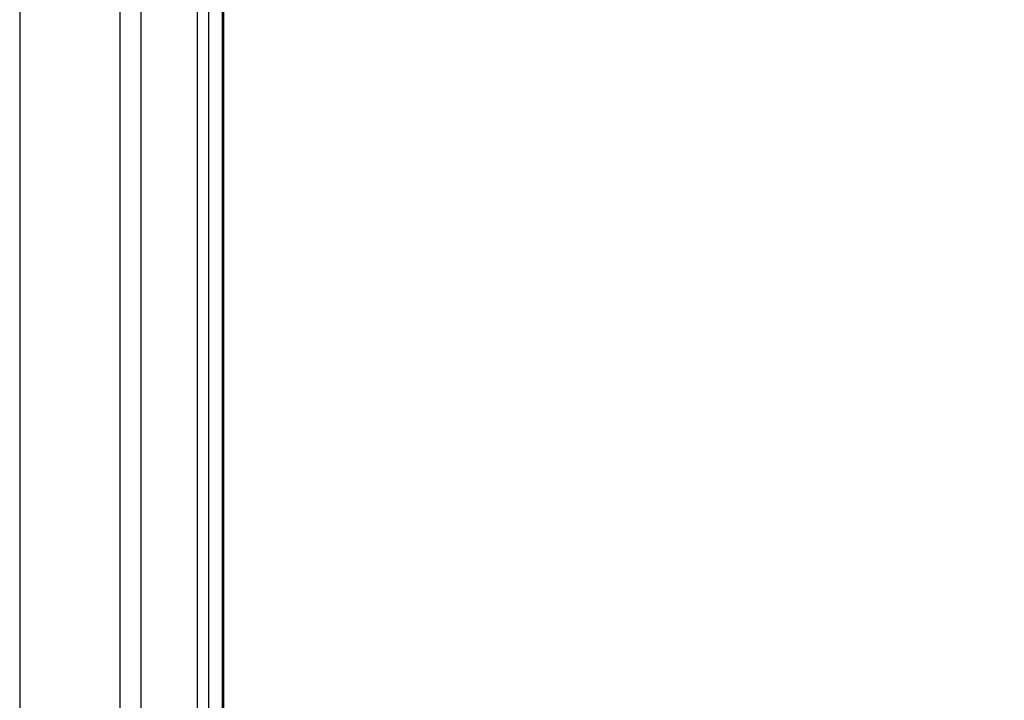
# Model space of a CAD drawing. Header units: millimetres. Extents: x 20 to 26560, y 40 to 17955.
# Tile 32 of 90: x 10017 to 10506, y 5427 to 5765. Entities that reach past the tile are written whole.
import ezdxf

# ---------------------------------------------------------------- set-up
doc = ezdxf.new("R2010")
doc.units = ezdxf.units.MM
doc.header["$LTSCALE"] = 2
doc.layers.add('COMPONENT_GEOMETRY', color=7, linetype='Continuous')
doc.styles.add('SLDTEXTSTYLE0', font='TXT', dxfattribs={"width": 0.75})
doc.dimstyles.new('SLDDIMSTYLE0', dxfattribs={"dimtxt": 150, "dimasz": 6.604, "dimexe": 0, "dimexo": 0.0625, "dimgap": 37.5, "dimtad": 0, "dimtih": 1, "dimtoh": 1, "dimdec": 1, "dimrnd": 1e-09, "dimzin": 12, "dimdsep": 46, "dimtxsty": 'SLDTEXTSTYLE0', "dimsah": 1, "dimcen": 0.09, "dimadec": 0, "dimazin": 3, "dimtfac": 1, "dimtdec": 1, "dimtofl": 0, "dimtmove": 0, "dimatfit": 3, "dimfxl": 1, "dimfrac": 2, "dimtolj": 1, "dimtzin": 12, "dimarcsym": 0})

# ---------------------------------------------------------------- blocks, each defined once
blk = doc.blocks.new('_D_4')
at = {"layer": 'COMPONENT_GEOMETRY', "color": 7}
for p, q in [((13862.69, 5870.29), (13344.02, 5870.29)), ((13350.37, 5870.29), (13350.37, 3933.63)), ((13050.27, 3903.16), (13004.56, 3903.16)), ((13004.56, 3903.16), (13004.56, 3665.04)), ((13650.47, 3903.16), (13696.18, 3903.16)), ((13696.18, 3903.16), (13696.18, 3665.04)), ((13004.56, 3665.04), (13050.27, 3665.04)), ((13696.18, 3665.04), (13650.47, 3665.04)), ((13350.37, 1503.96), (13350.37, 3440.61)), ((10307.85, 1503.96), (13356.72, 1503.96))]:
    blk.add_line(p, q, dxfattribs=at)
for points in [[(13350.37, 5870.29), (13349.35, 5863.68), (13351.39, 5863.68)], [(13350.37, 1503.96), (13351.39, 1510.56), (13349.35, 1510.56)]]:
    blk.add_solid(points, dxfattribs=at)
at = {"layer": 'COMPONENT_GEOMETRY', "color": 7, "char_height": 150, "attachment_point": 1, "style": 'SLDTEXTSTYLE0'}
for s, insert in [('7\'1.95"', (13050.27, 3858.4)), ('2183.2mm', (12858.08, 3633.97))]:
    blk.add_mtext(s, dxfattribs=dict(at, insert=insert))

msp = doc.modelspace()

# ---------------------------------------------------------------- linework, layer by layer
at = {"color": 8, "linetype": 'Continuous', "lineweight": 25}
for p, q in [((10017.24, 7324.96), (10017.24, 1576.96)), ((10067.15, 1576.96), (10067.15, 7324.96)), ((10077.35, 7324.96), (10077.35, 1576.96)), ((10105.6, 1576.96), (10105.6, 7324.96)), ((10111.06, 7324.96), (10111.06, 1576.96)), ((10117.86, 1576.96), (10117.86, 5794.52))]:
    msp.add_line(p, q, dxfattribs=at)
at = {"color": 7, "linetype": 'Continuous', "lineweight": 25}
for p, q in [((10117.87, 1576.96), (10117.87, 5794.52)), ((10118.51, 5793.94), (10118.51, 5181.77))]:
    msp.add_line(p, q, dxfattribs=at)

# ---------------------------------------------------------------- dimensions: what is measured, and where the dimension line sits
at = {"layer": 'COMPONENT_GEOMETRY', "color": 7}
dim = msp.add_linear_dim(base=(13350.37, 1503.96), p1=(13865.23, 5870.29), p2=(10305.31, 1503.96), angle=90, dimstyle='SLDDIMSTYLE0', dxfattribs=at)
dim.commit()
dim.dimension.update_dxf_attribs({"geometry": '_D_4', "text_midpoint": (13350.37, 3687.12), "dimtype": 160})

doc.saveas('drawing.dxf')
